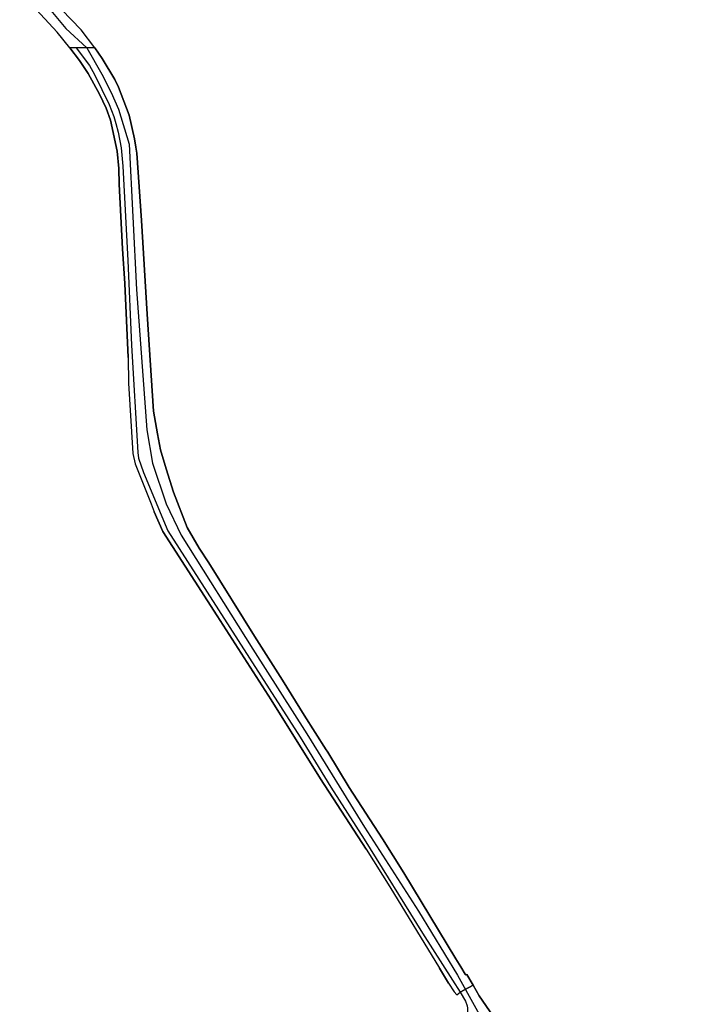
# Model space of a CAD drawing. Extents: x 166506 to 171543, y 332500 to 338212.
# Tile 117 of 139: x 168844 to 169097, y 337235 to 337611. Entities that reach past the tile are written whole.
import ezdxf

# ---------------------------------------------------------------- set-up
doc = ezdxf.new("R2010")
doc.units = 0
doc.header["$MEASUREMENT"] = 0
doc.layers.add('IRISH_OS_1000S_FEATURE', color=252, linetype='CONTINUOUS')

msp = doc.modelspace()

# ---------------------------------------------------------------- linework, layer by layer
at = {"layer": 'IRISH_OS_1000S_FEATURE', "color": 9}
for points in [[(168872.725, 337600), (168867.535, 337606.881), (168848.743, 337626.51)], [(168846.298, 337624.177), (168854.674, 337615.81), (168861.659, 337607.392), (168869.665, 337600)], [(168863.264, 337600), (168858.44, 337605.999), (168844.081, 337621.486)], [(168885.402, 337481.795), (168884.149, 337510.041), (168883.29, 337523.265), (168882.046, 337547.971), (168881.924, 337553.912), (168881.305, 337560.595), (168878.741, 337572.403), (168877.035, 337577.009), (168874.591, 337582.317), (168870.195, 337590.251), (168866.95, 337595.222), (168863.264, 337600)], [(168865.605, 337600), (168870.684, 337593.25), (168872.634, 337589.784), (168878.239, 337578.426), (168879.965, 337573.82), (168880.777, 337571.097), (168881.647, 337567.814), (168882.829, 337561.85), (168883.467, 337554.887), (168885.356, 337518.858), (168886.757, 337486.571), (168889.091, 337445.54), (168889.464, 337443.438), (168891.308, 337437.933), (168900.54, 337415.743), (168951.022, 337336.96), (168962.824, 337317.842), (168975.524, 337298.001), (168997.736, 337262.23), (169009.262, 337244.313), (169012.087, 337239.652)], [(168869.665, 337600), (168875.414, 337589.935), (168879.033, 337583.023), (168881.774, 337576.614), (168885.833, 337563.201), (168888.683, 337507.827), (168892.578, 337454.19), (168894.699, 337441.543), (168900.012, 337426.065), (168905.736, 337414.106), (168933.064, 337370.558), (168953.626, 337338.292), (168975.618, 337302.581), (168996.262, 337270.595), (169011.048, 337246.187), (169021.968, 337226.672)], [(168872.725, 337600), (168875.533, 337595.875), (168880.388, 337587.88), (168881.74, 337584.935), (168885.787, 337574.342), (168887.86, 337565.316), (168888.45, 337562.133), (168888.743, 337559.872), (168890.584, 337534.064), (168892.674, 337498.354), (168895.16, 337461.383), (168896.614, 337452.698), (168897.835, 337446.654), (168899.973, 337439.306), (168902.806, 337430.417), (168908.005, 337417.04), (168912.501, 337409.105), (168916.224, 337403.513), (168933.659, 337375.517), (168944.408, 337358.742), (168952.628, 337345.356), (168960.976, 337332.145)], [(168885.402, 337481.795), (168885.652, 337472.093), (168887.25, 337445.266), (168888.118, 337441.323), (168894.271, 337425.963), (168895.322, 337422.959)], [(168976.293, 337294.219), (168958.854, 337321.135), (168939.985, 337351.175), (168919.442, 337383.281), (168898.639, 337415.448), (168895.322, 337422.959)], [(168960.976, 337332.145), (168961.325, 337331.64)], [(168961.325, 337331.64), (168961.625, 337331.227)], [(168961.625, 337331.227), (168969.824, 337317.741), (168982.505, 337298.2), (168990.646, 337285.234), (169010.507, 337252.409)], [(168976.293, 337294.219), (168985.329, 337279.849), (169004.235, 337248.888)], [(169010.507, 337252.409), (169012.373, 337249.318)], [(169007.738, 337243.097), (169004.235, 337248.888)], [(169012.373, 337249.318), (169014.029, 337246.578)], [(169014.029, 337246.578), (169014.168, 337246.278), (169014.729, 337246.376), (169017.052, 337242.367)], [(169007.738, 337243.097), (169009.845, 337239.833)], [(169009.845, 337239.833), (169010.82, 337238.626)], [(169010.82, 337238.626), (169012.087, 337239.652)], [(169035.155, 337215.39), (169019.384, 337238.301), (169017.052, 337242.367), (169012.087, 337239.652), (169014.164, 337236.271), (169014.809, 337234.468)], [(169012.087, 337239.652), (169017.052, 337242.367)], [(169012.087, 337239.652), (169014.164, 337236.271), (169014.809, 337234.468), (169014.958, 337233.621), (169014.883, 337231.452)], [(169017.052, 337242.367), (169019.384, 337238.301), (169035.155, 337215.39), (169047.983, 337198.209), (169061.884, 337178.765), (169067.742, 337171.346), (169073.037, 337162.969), (169079.245, 337152.569), (169082.287, 337146.439), (169089.156, 337129.776), (169095.252, 337108.876), (169096.876, 337102.543)]]:
    msp.add_lwpolyline(points, dxfattribs=at)
msp.add_lwpolyline([(169012.373, 337249.318), (169010.507, 337252.409), (168990.646, 337285.234), (168982.505, 337298.2), (168969.824, 337317.741), (168961.625, 337331.227), (168961.325, 337331.64), (168960.976, 337332.145), (168952.628, 337345.356), (168944.408, 337358.742), (168933.659, 337375.517), (168916.224, 337403.513), (168912.501, 337409.105), (168908.005, 337417.04), (168902.806, 337430.417), (168899.973, 337439.306), (168897.835, 337446.654), (168896.614, 337452.698), (168895.16, 337461.383), (168892.674, 337498.354), (168890.584, 337534.064), (168888.743, 337559.872), (168888.45, 337562.133), (168887.86, 337565.316), (168885.787, 337574.342), (168881.74, 337584.935), (168880.388, 337587.88), (168875.533, 337595.875), (168872.725, 337600), (168869.665, 337600), (168865.605, 337600), (168863.264, 337600), (168866.95, 337595.222), (168870.195, 337590.251), (168874.591, 337582.317), (168877.035, 337577.009), (168878.741, 337572.403), (168881.305, 337560.595), (168881.924, 337553.912), (168882.046, 337547.971), (168883.29, 337523.265), (168884.149, 337510.041), (168885.402, 337481.795), (168885.652, 337472.093), (168887.25, 337445.266), (168888.118, 337441.323), (168894.271, 337425.963), (168895.322, 337422.959), (168898.639, 337415.448), (168919.442, 337383.281), (168939.985, 337351.175), (168958.854, 337321.135), (168976.293, 337294.219), (168985.329, 337279.849), (169004.235, 337248.888), (169007.738, 337243.097), (169009.845, 337239.833), (169010.82, 337238.626), (169012.087, 337239.652), (169017.052, 337242.367), (169014.729, 337246.376), (169014.168, 337246.278), (169014.029, 337246.578), (169012.373, 337249.318)], close=True, dxfattribs=at)

doc.saveas('drawing.dxf')
